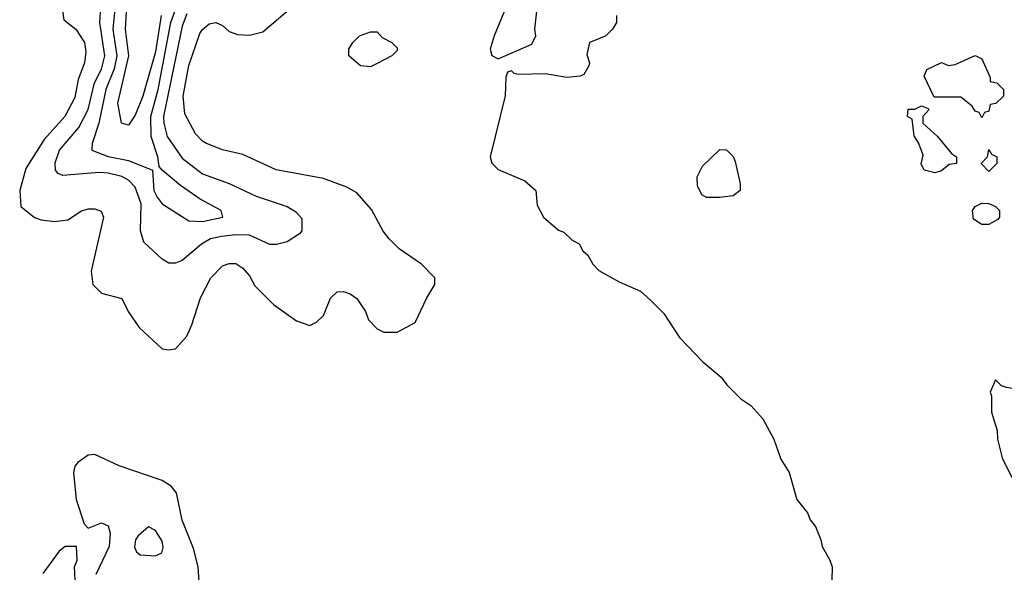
# Model space of a CAD drawing. Header units: inches. Extents: x 2348341 to 2479810, y 460419 to 613669.
# Tile 136 of 256: x 2363706 to 2366637, y 516773 to 518418. Entities that reach past the tile are written whole.
import ezdxf

# ---------------------------------------------------------------- set-up
doc = ezdxf.new("R2010")
doc.units = ezdxf.units.IN
doc.header["$MEASUREMENT"] = 0
doc.layers.add('C3561', color=7, linetype='Continuous')

msp = doc.modelspace()

# ---------------------------------------------------------------- linework, layer by layer
at = {"layer": 'C3561', "color": 2}
for points, elevation in [([(2365190, 518546), (2365164.5, 518495.5), (2365156.8, 518463.2), (2365118, 518370), (2365106, 518330), (2365111.6, 518311.6), (2365130, 518302), (2365230, 518344.7), (2365242, 518370), (2365239, 518390), (2365248.7, 518470), (2365238, 518498), (2365214.6, 518534.6)], 142), ([(2364750, 518278), (2364720.4, 518280.4), (2364686, 518310), (2364686, 518330), (2364698, 518350), (2364718, 518370), (2364750, 518382), (2364770, 518382), (2364785.4, 518365.4), (2364814, 518350), (2364830, 518334), (2364830, 518326), (2364814, 518310), (2364770, 518288)], 138), ([(2366570, 518126), (2366562, 518142), (2366550, 518146), (2366540.4, 518160.4), (2366507.3, 518187.3), (2366427.3, 518187.3), (2366398, 518250), (2366406, 518270), (2366450, 518291), (2366470, 518282), (2366490, 518284.7), (2366550, 518311), (2366570, 518302), (2366594, 518246), (2366594, 518234), (2366614, 518230), (2366634, 518210), (2366634, 518190), (2366611.6, 518168.4), (2366594, 518166), (2366590, 518146), (2366578, 518142)], 142), ([(2366430, 517962), (2366398, 517970), (2366388.7, 517988.7), (2366394.6, 518014.6), (2366382, 518050), (2366368, 518072), (2366362, 518122), (2366348, 518130), (2366350, 518151.3), (2366370, 518152), (2366390, 518162), (2366410, 518154), (2366412, 518150), (2366394, 518130), (2366394, 518110), (2366438, 518070), (2366479.6, 518019.6), (2366494, 518010), (2366494, 517990), (2366472.7, 517987.3), (2366450, 517968)], 142), ([(2365750, 517888.7), (2365736.4, 517896.4), (2365723.1, 517923.1), (2365722, 517950), (2365738, 517982), (2365790, 518031.3), (2365810, 518031), (2365830, 518011.3), (2365835.9, 517995.9), (2365850.7, 517930), (2365850.7, 517910), (2365830, 517894), (2365790, 517889.2)], 142), ([(2366590, 517966), (2366568, 517990), (2366586, 518010), (2366590, 518032), (2366598, 518018), (2366614, 518010), (2366614, 517990)], 142), ([(2366570, 517808), (2366544.7, 517824.7), (2366542, 517850), (2366550, 517862), (2366570, 517872), (2366590, 517871.3), (2366610, 517862), (2366622, 517850), (2366622, 517830), (2366616.9, 517823.1), (2366590, 517808)], 142), ([(2366610, 517346), (2366594, 517310), (2366598, 517298), (2366598, 517250), (2366615.3, 517195.3), (2366616, 517170), (2366630, 517114), (2366658, 517058), (2366690, 517052), (2366730, 517058), (2366748, 517070), (2366795.3, 517150), (2366800.4, 517179.6), (2366807.3, 517192.7), (2366822, 517198), (2366826, 517230), (2366810, 517258), (2366774.6, 517274.6), (2366730, 517308.7), (2366643.1, 517323.1), (2366628, 517328)], 146), ([(2364090, 516908.7), (2364058.5, 516881.5), (2364050.8, 516870), (2364048.1, 516848.1), (2364054.4, 516834.4), (2364065.2, 516825.2), (2364110, 516822.8), (2364128.9, 516831.1), (2364133.2, 516846.8), (2364130, 516866), (2364110, 516898)], 146)]:
    msp.add_lwpolyline(points, close=True, dxfattribs=dict(at, elevation=elevation))
for points, elevation in [([(2364127.6, 518430), (2364110, 518322.7), (2364072.6, 518190), (2364050, 518134), (2364030, 518104), (2364009.6, 518109.6), (2363998.7, 518170), (2364031, 518310), (2364020.9, 518390), (2364027.8, 518510)], 126), ([(2363832.7, 518450), (2363837.2, 518417.2), (2363873.2, 518390), (2363899.3, 518350), (2363902.7, 518322.7), (2363899.3, 518290), (2363880.1, 518239.9), (2363870, 518186.8), (2363840.7, 518130), (2363778.8, 518061.2), (2363724.9, 517975.1), (2363706.3, 517910), (2363710, 517862), (2363750, 517829), (2363770, 517822), (2363810, 517817.2), (2363850, 517822), (2363890, 517848.7), (2363910, 517855.3), (2363930, 517855.3), (2363948.4, 517848.4), (2363955.3, 517830), (2363919, 517670), (2363924, 517630), (2363950, 517604), (2364010, 517588), (2364029.1, 517549.1), (2364062, 517502), (2364130, 517438), (2364150, 517435.3), (2364170, 517438), (2364203.5, 517476.5), (2364218.8, 517510), (2364244, 517590), (2364274.8, 517650), (2364310, 517685.2), (2364330, 517692.3), (2364350, 517692.3), (2364370, 517679), (2364390, 517655.3), (2364406.3, 517626.3), (2364462, 517570), (2364530, 517522), (2364570, 517508), (2364590, 517518), (2364610, 517538), (2364631.1, 517588.9), (2364651.6, 517608.4), (2364670, 517608.7), (2364690, 517602), (2364710, 517588.7), (2364735.3, 517550), (2364744.7, 517524.7), (2364770, 517498), (2364790, 517488), (2364830, 517488), (2364883.6, 517516.4), (2364918, 517590), (2364942, 517630), (2364942, 517650), (2364902, 517690), (2364835.9, 517735.9), (2364806.2, 517766.2), (2364788.3, 517788.3), (2364752.8, 517852.8), (2364710, 517902.8), (2364679.9, 517919.9), (2364610, 517944.9), (2364470, 517971), (2364370, 518017.3), (2364310, 518031), (2364262, 518050), (2364250, 518056), (2364230, 518078), (2364198, 518138), (2364193, 518190), (2364210, 518282), (2364242.9, 518377.1), (2364250, 518389.2), (2364270, 518406), (2364290, 518409.3), (2364310, 518401.2), (2364330, 518382.7), (2364354.2, 518374.2), (2364390, 518371.8), (2364430, 518382), (2364530, 518467.3)], 138), ([(2364204.1, 518435.9), (2364190, 518399), (2364134.7, 518130), (2364134.9, 518110), (2364144.9, 518070), (2364190, 518005.5), (2364250, 517959.3), (2364330, 517930.4), (2364410, 517892.4), (2364502.5, 517862.5), (2364527.5, 517847.5), (2364546, 517826), (2364546, 517790), (2364539.1, 517780.9), (2364502.8, 517757.2), (2364470.7, 517749.3), (2364450.7, 517749.3), (2364390, 517776.3), (2364350, 517777.7), (2364307.1, 517772.9), (2364274.6, 517765.4), (2364247.3, 517750), (2364190, 517701.2), (2364170, 517693.2), (2364150, 517693.2), (2364130, 517705.2), (2364075.5, 517755.5), (2364066, 517790), (2364067.8, 517870), (2364050, 517919.3), (2364030, 517940.7), (2364010, 517951.3), (2363970, 517961.3), (2363943.3, 517963.3), (2363834.8, 517954.8), (2363820.7, 517960.7), (2363813.2, 517970), (2363812.3, 517992.3), (2363824.7, 518030), (2363882.7, 518097.3), (2363910, 518150.6), (2363928.6, 518230), (2363950, 518270.5), (2363959.8, 518310), (2363944.7, 518410), (2363949.7, 518490)], 134), ([(2363991.6, 518470), (2363983.7, 518390), (2363995, 518310), (2363987.8, 518272.2), (2363962.5, 518210), (2363942.2, 518110), (2363922, 518050), (2363921.2, 518030), (2363970, 518011.1), (2364030, 517999.2), (2364102, 517970), (2364106, 517910), (2364115.1, 517890), (2364130, 517869.6), (2364210, 517819.3), (2364250, 517817.6), (2364311.3, 517830), (2364306, 517850), (2364243.8, 517883.8), (2364184.7, 517924.7), (2364130.3, 517970.4), (2364121.4, 517981.4), (2364117, 518010), (2364098, 518070), (2364096.9, 518130), (2364118, 518210), (2364156, 518410), (2364176.1, 518463.9)], 130), ([(2365482.8, 518430), (2365482.8, 518410), (2365470.6, 518389.4), (2365450, 518368.7), (2365402, 518350), (2365394, 518314), (2365402, 518290), (2365399.6, 518280.4), (2365384.7, 518255.3), (2365374, 518250), (2365334.4, 518245.6), (2365270, 518257.2), (2365190, 518255.3), (2365178, 518258), (2365170, 518266), (2365158, 518262), (2365152.7, 518247.3), (2365151.3, 518191.3), (2365106, 518010), (2365111.1, 517991.1), (2365130, 517972), (2365210, 517938), (2365242, 517910), (2365246.4, 517866.4), (2365264.7, 517830), (2365310, 517792), (2365326, 517786), (2365350, 517762), (2365371.1, 517751.1), (2365382, 517730), (2365396.9, 517716.9), (2365412, 517690), (2365430, 517672), (2365490, 517638), (2365554, 517610), (2365583.6, 517583.6), (2365623.6, 517543.6), (2365670, 517472), (2365739.8, 517399.8), (2365794, 517354), (2365810.9, 517330.9), (2365852, 517290), (2365882, 517270), (2365918, 517230), (2365951, 517170), (2365971, 517110), (2365996, 517070), (2366018.8, 516990), (2366050.8, 516950), (2366058.8, 516930), (2366074.8, 516910), (2366090.8, 516870), (2366094, 516850), (2366117.3, 516810), (2366124, 516790), (2366122.8, 516750)], 142), ([(2364245.6, 516670), (2364237.6, 516790), (2364223.8, 516843.8), (2364190, 516928.7), (2364172.7, 517010), (2364157.2, 517030), (2364130, 517047), (2364002, 517090), (2363930, 517124), (2363910, 517122), (2363879.8, 517100.2), (2363870.8, 517089.2), (2363866, 517070), (2363874, 516990), (2363898, 516918), (2363910, 516904.7), (2363950, 516921), (2363970, 516911.3), (2363975.5, 516890), (2363972.2, 516850), (2363932.8, 516767.2)], 142), ([(2363874, 516690), (2363869, 516790), (2363877.2, 516810), (2363875.3, 516850), (2363842, 516850), (2363823.4, 516836.6), (2363774.8, 516770)], 142)]:
    msp.add_lwpolyline(points, dxfattribs=dict(at, elevation=elevation))

doc.saveas('drawing.dxf')
